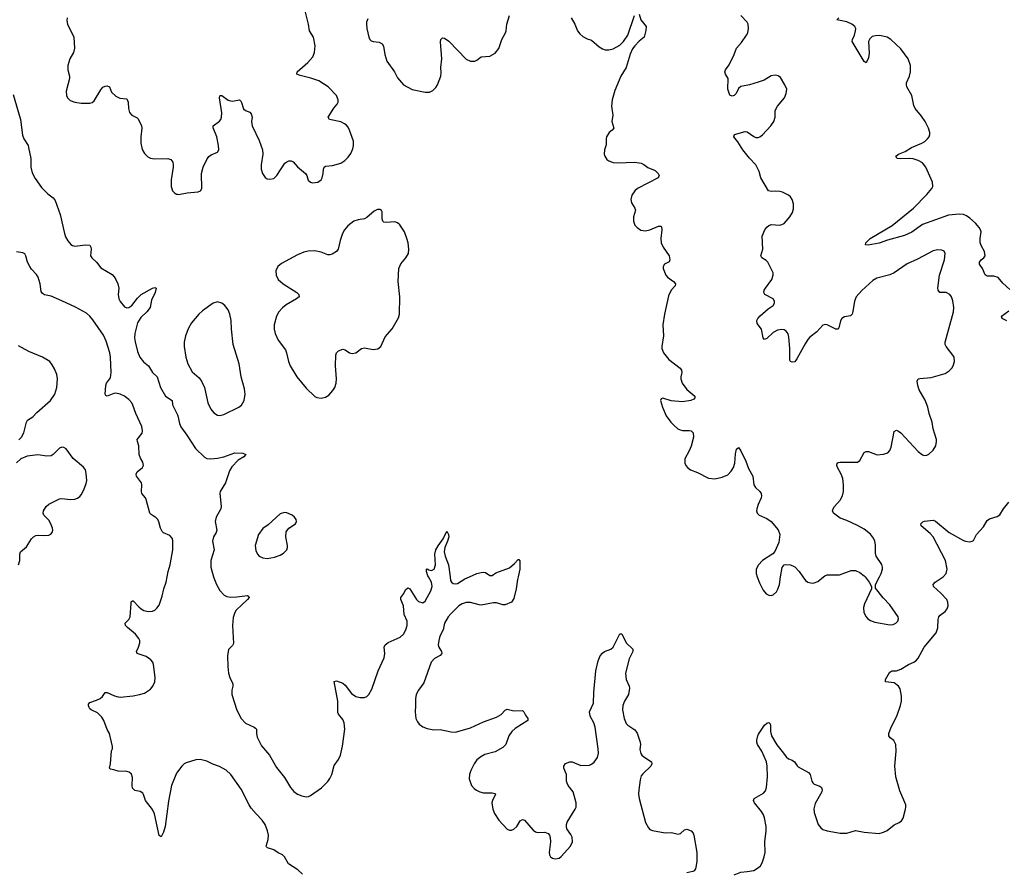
# Model space of a CAD drawing. Header units: inches. Extents: x 1649826 to 1814874, y 507393 to 641959.
# Tile 62 of 131: x 1718540 to 1727648, y 537267 to 545152. Entities that reach past the tile are written whole.
import ezdxf

# ---------------------------------------------------------------- set-up
doc = ezdxf.new("R2010")
doc.units = ezdxf.units.IN
doc.header["$MEASUREMENT"] = 0
for name, color, linetype in [('B7513', 7, 'Continuous'), ('B7514', 7, 'Continuous'), ('B7523', 7, 'Continuous'), ('B7524', 7, 'Continuous')]:
    doc.layers.add(name, color=color, linetype=linetype)

msp = doc.modelspace()

# ---------------------------------------------------------------- linework, layer by layer
at = {"layer": 'B7513', "color": 6, "elevation": 300}
msp.add_lwpolyline([(1720000, 538197.4), (1719990, 538183.9), (1719943.3, 538070), (1719915.7, 537924.3), (1719885.5, 537690), (1719870, 537638), (1719850, 537595.1), (1719830, 537606.6), (1719787.4, 537807.4), (1719770, 537846.3), (1719703.5, 537930), (1719686.6, 537986.6), (1719678.5, 537998.5), (1719654.2, 538014.2), (1719604.9, 538024.9), (1719585.1, 538045.1), (1719579.6, 538070), (1719582.4, 538142.4), (1719574.5, 538174.5), (1719553.1, 538193.1), (1719530, 538200.7), (1719450, 538202.4), (1719410, 538216.2), (1719380.7, 538220.7), (1719369.6, 538229.6), (1719379.5, 538270), (1719389.6, 538390), (1719398, 538410), (1719399.3, 538430), (1719369.7, 538550), (1719348.3, 538588.3), (1719318.4, 538670), (1719300.7, 538700.7), (1719261.3, 538741.3), (1719201.6, 538770), (1719190, 538779.7), (1719181.7, 538790), (1719175.8, 538810), (1719177.2, 538822.8), (1719190, 538837.6), (1719250, 538858), (1719284.1, 538875.9), (1719307.1, 538892.9), (1719331.5, 538928.5), (1719350, 538930.4), (1719418, 538898), (1719450, 538890.2), (1719470, 538888.2), (1719590, 538900.2), (1719649.8, 538910.2), (1719695.6, 538924.5), (1719750, 538959.6), (1719772.7, 538987.3), (1719789, 539030), (1719792, 539070), (1719777.2, 539190), (1719770.9, 539210), (1719752.6, 539232.6), (1719710, 539262), (1719626.3, 539290), (1719621.1, 539310), (1719640.4, 539350), (1719652.4, 539390), (1719650.9, 539410), (1719643.1, 539430), (1719611.7, 539470), (1719536.1, 539530), (1719518.5, 539550), (1719515.8, 539570), (1719550, 539604.6), (1719561.5, 539630), (1719570, 539752), (1719572.6, 539767.4), (1719583.1, 539776.9), (1719590, 539778.3), (1719641.3, 539721.3), (1719663.4, 539703.4), (1719690, 539689.5), (1719730, 539680.1), (1719770, 539682.9), (1719790, 539692.2), (1719810, 539710.2), (1719830, 539737.8), (1719858.6, 539821.4), (1719872.5, 539890), (1719894.9, 539950), (1719905, 540000)], dxfattribs=at)
at = {"layer": 'B7514', "color": 6}
for points, elevation in [([(1718979, 545170), (1718976.3, 545143.7), (1718981.8, 545110), (1719041.7, 544990), (1719046.7, 544890), (1719039.1, 544850), (1719003.7, 544790), (1718985.9, 544730), (1718986.9, 544690), (1719000.9, 544630), (1719001.5, 544610), (1718971.7, 544490), (1718974, 544450), (1718982.3, 544430), (1719006.5, 544406.5), (1719048.9, 544388.9), (1719110, 544380.1), (1719190, 544379.8), (1719210, 544387.3), (1719230, 544403.5), (1719290, 544504), (1719310, 544528.7), (1719330, 544539), (1719350, 544541.5), (1719370, 544532.6), (1719390, 544482.8), (1719430, 544445), (1719467.9, 544427.9), (1719530, 544419.7), (1719542.9, 544390), (1719545.4, 544330), (1719555.2, 544295.2), (1719577.6, 544270), (1719626.1, 544246.1), (1719636.6, 544236.6), (1719667.4, 544170), (1719670.8, 544149.2), (1719660.5, 544070), (1719660.8, 544010), (1719672.5, 543952.5), (1719693.8, 543913.8), (1719724.3, 543884.3), (1719750, 543872.3), (1719787.1, 543867.1), (1719910.1, 543870.1), (1719938.2, 543858.2), (1719955.8, 543835.8), (1719961.4, 543810), (1719960.3, 543790), (1719940.9, 543670), (1719942, 543610), (1719955.2, 543570), (1719971, 543551), (1719990, 543540.2), (1720000, 543538.4)], 400), ([(1718481.1, 544461.1), (1718548.6, 544228.6), (1718565.6, 544085.6), (1718578.8, 544050), (1718617.5, 543990), (1718623.2, 543970), (1718642.1, 543870), (1718643, 543790), (1718656, 543736), (1718683.3, 543683.3), (1718741.7, 543601.7), (1718801.2, 543541.2), (1718850, 543503.8), (1718870, 543480.3), (1718914.9, 543350), (1718954.2, 543174.2), (1718964.6, 543144.6), (1718986.1, 543106.1), (1719013.9, 543073.9), (1719030, 543063.5), (1719050, 543059), (1719150.2, 543070.2), (1719190, 543067.3), (1719199.5, 543050), (1719201.1, 543030), (1719196.4, 542970), (1719208.4, 542950), (1719250, 542908.9), (1719290, 542856.8), (1719394.5, 542794.5), (1719414.9, 542774.9), (1719430.1, 542750.1), (1719448.5, 542710), (1719458.7, 542670), (1719452.7, 542610), (1719457.2, 542570), (1719470, 542546.5), (1719510, 542495.4), (1719530, 542487.2), (1719551, 542490), (1719578, 542510), (1719630, 542578.2), (1719664.2, 542610), (1719770, 542669.2), (1719790, 542675.6), (1719802.4, 542670), (1719794.8, 542630), (1719760.9, 542559.1), (1719747.2, 542490), (1719717.5, 542450), (1719660.5, 542399.5), (1719630.5, 542350), (1719605.4, 542250), (1719602.4, 542210), (1719607, 542173), (1719630, 542082.8), (1719652.8, 542030), (1719687, 541987), (1719731.7, 541951.7), (1719767.9, 541890), (1719812, 541850), (1719841.3, 541750), (1719890, 541670.9), (1719950.1, 541630.1), (1719954, 541590), (1720000, 541497.1)], 300), ([(1719905, 540000), (1719915.1, 540050), (1719932.6, 540110), (1719956.6, 540250), (1719955.9, 540335.9), (1719950, 540358.5), (1719930, 540382.6), (1719870, 540407.6), (1719858.8, 540418.8), (1719841.9, 540450), (1719828.3, 540508.3), (1719817.4, 540530), (1719804.2, 540544.2), (1719756, 540576), (1719745, 540590), (1719710, 540715.1), (1719703.4, 540730), (1719670, 540771.8), (1719665.6, 540790), (1719671.6, 540850), (1719667.1, 540870), (1719619.8, 540930), (1719617.7, 540950), (1719627.6, 540970), (1719675.6, 541010), (1719684.2, 541030), (1719680, 541060), (1719657.6, 541097.6), (1719645, 541130), (1719643.1, 541210), (1719628.9, 541250), (1719627.2, 541270), (1719672.4, 541327.6), (1719676.3, 541350), (1719669.9, 541390), (1719615.2, 541510), (1719588.2, 541588.2), (1719576.6, 541610), (1719550, 541639.9), (1719510, 541670.4), (1719470, 541690.5), (1719430, 541697.5), (1719410, 541694.8), (1719349.9, 541669.9), (1719335.8, 541675.8), (1719330, 541689), (1719335.6, 541770), (1719342.4, 541790), (1719379.1, 541840.9), (1719386.9, 541890), (1719379.2, 542030), (1719372.8, 542070), (1719339.5, 542179.5), (1719314.1, 542234.1), (1719216.8, 542376.8), (1719189.9, 542410), (1719158.4, 542438.4), (1719055.1, 542495.1), (1718930, 542552.9), (1718830, 542595.4), (1718768.8, 542608.8), (1718750, 542619.2), (1718739.9, 542639.9), (1718730.6, 542710), (1718712, 542772), (1718696.7, 542796.7), (1718650, 542845.7), (1718633.2, 542870), (1718613.2, 542910), (1718597.7, 542970), (1718587.2, 542987.2), (1718570, 542995.1), (1718510, 543006.3)], 300), ([(1718533.9, 541266.1), (1718556.4, 541290), (1718577.5, 541330), (1718602.4, 541430), (1718612.2, 541447.8), (1718661.1, 541478.9), (1718700, 541520), (1718823.9, 541630), (1718865.2, 541690), (1718884.6, 541750), (1718891.3, 541830), (1718883.2, 541870), (1718862.8, 541922.8), (1718841.7, 541961.7), (1718818.2, 541990), (1718752.7, 542032.7), (1718623.4, 542083.4), (1718530, 542135.7)], 400), ([(1718529.8, 540110.2), (1718542.9, 540150), (1718542.9, 540210), (1718547.2, 540230), (1718602.8, 540277.2), (1718649.5, 540350.5), (1718668.1, 540370), (1718690, 540381.7), (1718710, 540385.4), (1718770, 540381.3), (1718810, 540384.2), (1718827.2, 540392.8), (1718840.5, 540410), (1718845.4, 540430), (1718843.5, 540450), (1718829.8, 540490), (1718810, 540523), (1718762.7, 540570), (1718756.5, 540590), (1718760.7, 540610), (1718784, 540650), (1718810, 540672.3), (1718910, 540720.7), (1718930, 540723.6), (1719010, 540716.4), (1719050, 540717.8), (1719073.8, 540726.2), (1719097.4, 540742.6), (1719110, 540757.4), (1719135.1, 540804.9), (1719156.4, 540863.6), (1719160.2, 540890), (1719156.6, 540956.7), (1719148.1, 540990), (1719130, 541015.3), (1719033.7, 541093.7), (1718970, 541182), (1718950, 541195.1), (1718930, 541198), (1718910, 541191.1), (1718850.3, 541130), (1718830, 541120.3), (1718790, 541114.7), (1718708.5, 541128.5), (1718610, 541117.1), (1718550, 541092.5), (1718510, 541055.5)], 400)]:
    msp.add_lwpolyline(points, dxfattribs=dict(at, elevation=elevation))
at = {"layer": 'B7523', "color": 6}
for points, elevation in [([(1720332.8, 540000), (1720335.4, 539990), (1720359.4, 539930), (1720392.8, 539872.8), (1720431.6, 539831.6), (1720457.1, 539817.1), (1720490, 539810.5), (1720550, 539813.4), (1720647.3, 539827.3), (1720658.8, 539818.8), (1720662, 539810), (1720648.1, 539790), (1720541.3, 539690), (1720529.2, 539670), (1720514.9, 539625.1), (1720508.3, 539550), (1720517.3, 539382.7), (1720510, 539363.1), (1720473.1, 539326.9), (1720463, 539270), (1720465.1, 539170), (1720472, 539110), (1720483.5, 539070), (1720512.7, 539010), (1720512.8, 538990), (1720502, 538950), (1720502, 538910), (1720550, 538767.3), (1720589, 538689), (1720630, 538645.4), (1720710.6, 538610.6), (1720721.3, 538601.3), (1720729.3, 538589.3), (1720730.8, 538550), (1720737.9, 538517.9), (1720777.8, 538437.8), (1720850.6, 538350), (1720915.6, 538235.6), (1720990, 538145.3), (1721045.3, 538050), (1721075.4, 538015.4), (1721110, 537989.6), (1721150, 537972.7), (1721190, 537966.4), (1721210.8, 537969.2), (1721230, 537977.5), (1721332.5, 538047.5), (1721391.8, 538108.2), (1721410, 538134.3), (1721427.5, 538172.5), (1721450, 538254), (1721488.9, 538310), (1721508.9, 538350), (1721527.2, 538432.8), (1721548.2, 538590), (1721541.3, 538650), (1721530, 538680.5), (1721488.8, 538728.8), (1721483.6, 538743.6), (1721482.1, 538850), (1721448.8, 539031.2), (1721470, 539039.1), (1721530, 539016.8), (1721550, 538998.8), (1721610, 538919.2), (1721650, 538894.2), (1721690, 538883.2), (1721730, 538884), (1721750, 538893.8), (1721770, 538912.9), (1721797.8, 538962.2), (1721855.3, 539130), (1721910.6, 539250), (1721917, 539290), (1721912.3, 539350), (1721919.8, 539370), (1721950, 539390.9), (1722058.6, 539441.4), (1722090, 539468.2), (1722112.1, 539510), (1722124.7, 539550), (1722125.6, 539590), (1722098, 539650), (1722089.8, 539730), (1722066.4, 539790), (1722065.4, 539810), (1722093.9, 539846.1), (1722110, 539878), (1722130, 539898), (1722150.4, 539890), (1722210, 539790.6), (1722230, 539770.4), (1722270, 539759.5), (1722290, 539775.8), (1722343.7, 539870), (1722355.2, 539910), (1722350.5, 539950), (1722320.7, 540000)], 300), ([(1723150.5, 540000), (1723144.5, 539975.5), (1723133.4, 539890), (1723110, 539799.5), (1723090, 539765.3), (1723030, 539740.9), (1723010, 539739.2), (1722950, 539758.6), (1722921.4, 539758.6), (1722810, 539739.1), (1722790, 539740.9), (1722710, 539763.5), (1722670, 539761.2), (1722632, 539750), (1722600.8, 539730), (1722530, 539661.5), (1722504.3, 539630), (1722468.2, 539570), (1722455.9, 539510), (1722427.8, 539450), (1722416.6, 539410), (1722412.5, 539370), (1722418, 539350), (1722440.7, 539310), (1722444.6, 539290), (1722428.4, 539271.6), (1722376.3, 539243.7), (1722346.5, 539210), (1722279.3, 539020.7), (1722227.8, 538950), (1722206.3, 538910), (1722200.5, 538870), (1722201.7, 538810), (1722196.8, 538750), (1722204.8, 538690), (1722218.8, 538658.8), (1722236.7, 538636.7), (1722270, 538613.6), (1722310, 538595.8), (1722370, 538583.4), (1722430, 538587.2), (1722530, 538566.4), (1722570, 538563.3), (1722710, 538601.7), (1722830, 538658.3), (1722950, 538700.5), (1722995, 538725), (1723030, 538765.5), (1723050, 538776.1), (1723110, 538759), (1723190, 538762.6), (1723204.9, 538750), (1723219.7, 538719.7), (1723241.3, 538690), (1723239.5, 538670), (1723122.1, 538597.9), (1723091.2, 538570), (1723066.2, 538530), (1723037.8, 538450), (1723010, 538419.8), (1722937.7, 538382.3), (1722844, 538356), (1722805.1, 538334.9), (1722770, 538307.3), (1722743.3, 538270), (1722714.6, 538210), (1722701.3, 538170), (1722698, 538130), (1722720.1, 538070), (1722742.6, 538042.6), (1722765.4, 538025.4), (1722797.4, 538010), (1722830, 538001.3), (1722910, 538003.5), (1722936.4, 537996.4), (1722940.9, 537990), (1722913.2, 537930), (1722908.8, 537910), (1722915.7, 537850), (1722933.6, 537810), (1722970.8, 537750), (1723050, 537667.2), (1723070, 537658.1), (1723090, 537657.5), (1723110, 537664.8), (1723137.3, 537690), (1723170, 537743.6), (1723190, 537755.4), (1723210, 537748.3), (1723290, 537657.8), (1723310, 537642.2), (1723330, 537635.9), (1723397.7, 537637.7), (1723427, 537627), (1723440.8, 537610), (1723447.5, 537587.5), (1723449.2, 537549.2), (1723436.9, 537450), (1723439.6, 537430), (1723450.7, 537410), (1723470, 537398.4), (1723492.7, 537392.7), (1723530, 537398.7), (1723550, 537411.7), (1723633.6, 537510), (1723653.6, 537550), (1723650.5, 537590.5), (1723637.8, 537617.8), (1723602.3, 537670), (1723597.2, 537690), (1723598.8, 537710), (1723605.3, 537730), (1723679, 537850), (1723687.3, 537870), (1723688.2, 537910), (1723659.8, 538010), (1723613.3, 538070), (1723603.5, 538090), (1723598.8, 538110), (1723598.7, 538170), (1723574, 538230), (1723572.6, 538250), (1723590, 538273.8), (1723630, 538290.2), (1723650, 538288.5), (1723730, 538255), (1723810, 538259.3), (1723830, 538266.2), (1723854.8, 538285.2), (1723885, 538330), (1723892.7, 538367.3), (1723891.3, 538408.7), (1723863.7, 538610), (1723850.5, 538650), (1723818.5, 538710), (1723811.2, 538750), (1723847.3, 538832.7), (1723850.4, 538929.6), (1723868.6, 539131.4), (1723890, 539224), (1723910, 539268), (1723930, 539292.7), (1723950, 539308.4), (1724009.4, 539330), (1724029.6, 539350), (1724090, 539474), (1724110, 539474), (1724150.4, 539390), (1724212.4, 539330), (1724211.6, 539310), (1724178.9, 539241.1), (1724144.2, 539110), (1724151, 539050), (1724177.7, 538990), (1724181.5, 538970), (1724170, 538911.8), (1724133.4, 538850), (1724119.7, 538810), (1724116.5, 538770), (1724130, 538690.7), (1724150, 538642), (1724166.6, 538626.6), (1724230, 538585.6), (1724252.6, 538552.6), (1724280.8, 538470), (1724282.6, 538450), (1724276.1, 538403.9), (1724284.9, 538364.9), (1724294.4, 538350), (1724313.6, 538333.6), (1724384.4, 538290), (1724388.8, 538270), (1724377, 538250), (1724303.5, 538176.5), (1724290, 538157.8), (1724278.9, 538121.1), (1724265.6, 538030), (1724265, 537990), (1724270.8, 537950), (1724329.1, 537729.1), (1724356.9, 537676.9), (1724370, 537664.4), (1724393.2, 537653.2), (1724510, 537633.5), (1724570, 537636.1), (1724630, 537619.6), (1724653.4, 537626.6), (1724690, 537660.4), (1724710, 537667.2), (1724751.8, 537650), (1724770.1, 537630.1), (1724777.2, 537610), (1724803.9, 537450), (1724803.2, 537370), (1724798.3, 537330), (1724790, 537299), (1724778.3, 537281.7), (1724766.4, 537273.6), (1724710, 537262)], 300), ([(1722521.2, 540000), (1722525.9, 539965.9), (1722532.9, 539950), (1722550, 539937.8), (1722570, 539934), (1722590, 539938.1), (1722658.8, 539981.2), (1722700.5, 540000)], 300), ([(1725150, 537244.2), (1725210, 537269.2), (1725270, 537272.9), (1725330, 537283.6), (1725374.3, 537310), (1725391.9, 537328.1), (1725406.7, 537353.3), (1725427, 537410), (1725435, 537450), (1725431.6, 537550), (1725446.4, 537650), (1725443.4, 537690), (1725430.5, 537770.5), (1725419.7, 537799.7), (1725401.4, 537830), (1725335.6, 537910), (1725327.1, 537930), (1725333.3, 537950), (1725421.7, 537998.3), (1725438.8, 538021.2), (1725449.3, 538050.7), (1725458.1, 538150), (1725453.3, 538250), (1725447.2, 538287.2), (1725405.8, 538385.8), (1725364.1, 538450), (1725358.2, 538470), (1725358.7, 538490), (1725366.3, 538530), (1725374.2, 538545.8), (1725430, 538627.3), (1725450, 538647.3), (1725470, 538654), (1725481.4, 538641.4), (1725485.8, 538625.8), (1725484.6, 538570), (1725494.7, 538530), (1725544.6, 538444.6), (1725606.4, 538370), (1725630, 538334.6), (1725650, 538316.1), (1725684.3, 538304.3), (1725706.4, 538290), (1725731.1, 538251.1), (1725741.8, 538241.8), (1725836.5, 538190), (1725851.3, 538170), (1725866.5, 538110), (1725875.3, 538095.3), (1725890, 538083.1), (1725942.3, 538062.3), (1725956.4, 538050), (1725963.8, 538030), (1725958.4, 538010), (1725897.7, 537902.3), (1725887.2, 537852.8), (1725890, 537821), (1725925.2, 537710), (1725950, 537677.1), (1725970, 537664.4), (1726010, 537650.4), (1726130, 537630.2), (1726190, 537629.2), (1726270, 537652.5), (1726350, 537637.6), (1726490, 537627.3), (1726530, 537637.6), (1726565.5, 537654.5), (1726630, 537707.1), (1726673.8, 537726.2), (1726697.2, 537742.8), (1726712.8, 537767.2), (1726734.4, 537850), (1726738.2, 537870), (1726735.4, 537890), (1726681.3, 538021.3), (1726644, 538150), (1726633.6, 538250), (1726648, 538388), (1726643.5, 538450), (1726626.3, 538486.3), (1726591.5, 538511.5), (1726579, 538530), (1726580.4, 538550), (1726601.4, 538610), (1726654.3, 538710), (1726688.4, 538810), (1726695.7, 538850), (1726695.4, 538895.4), (1726683.8, 538963.8), (1726669.9, 538990), (1726630, 539018.1), (1726548.9, 539028.9), (1726548.3, 539050), (1726586.3, 539113.7), (1726596.9, 539123.1), (1726611.2, 539128.8), (1726650, 539131.2), (1726690, 539146.3), (1726762.8, 539190), (1726810, 539211.8), (1726836, 539230), (1726852.1, 539247.9), (1726906.7, 539350), (1727017.5, 539482.5), (1727032.7, 539527.3), (1727035.7, 539604.2), (1727042.5, 539630), (1727055, 539645), (1727101.9, 539678.1), (1727117.8, 539702.2), (1727127.6, 539730), (1727125.8, 539765.8), (1727115, 539790), (1727059.9, 539850), (1726991.3, 539910), (1726989.2, 539930), (1727007.2, 539950), (1727081.6, 539998.4), (1727083, 540000)], 300), ([(1725362.4, 540000), (1725383.1, 539943), (1725415.8, 539875.8), (1725443.5, 539843.6), (1725470, 539829.6), (1725490, 539826.9), (1725510, 539831.8), (1725539.8, 539860.2), (1725553.8, 539886.2), (1725566.8, 539930), (1725578.7, 540000)], 400), ([(1725785.5, 540000), (1725810, 539965), (1725830.1, 539950.1), (1725870, 539941.3), (1725890, 539943.6), (1725922.9, 539957.1), (1725976.5, 540000)], 400), ([(1726360.3, 540000), (1726398.5, 539950), (1726418, 539910), (1726419.1, 539890), (1726354.2, 539750), (1726345, 539715), (1726348.1, 539670), (1726368.4, 539628.4), (1726386.4, 539610), (1726410, 539595.1), (1726450, 539580.4), (1726590, 539557.2), (1726620.3, 539559.7), (1726645.4, 539570), (1726662.8, 539590), (1726668.9, 539610), (1726665.5, 539630), (1726590, 539739.4), (1726526.2, 539806.2), (1726455.4, 539895.4), (1726456.8, 539930), (1726492.5, 540000)], 400), ([(1721154.9, 537250), (1721113.3, 537290), (1721025.2, 537345.2), (1720990.4, 537410.4), (1720970, 537428.5), (1720930, 537446.9), (1720890, 537476.3), (1720833.3, 537493.3), (1720823.6, 537503.6), (1720820.8, 537510), (1720839, 537570), (1720842.1, 537610), (1720833.3, 537650), (1720811.4, 537710), (1720783.3, 537750), (1720726.4, 537806.4), (1720681.4, 537861.4), (1720662.9, 537890), (1720590, 538035.6), (1720494.7, 538170), (1720450, 538211.2), (1720390, 538245.9), (1720327.8, 538267.8), (1720270, 538295.8), (1720210, 538309), (1720170, 538307.5), (1720080.6, 538279.4), (1720060.7, 538270), (1720038.9, 538250), (1720000, 538197.4)], 300)]:
    msp.add_lwpolyline(points, dxfattribs=dict(at, elevation=elevation))
at = {"layer": 'B7524', "color": 6}
for points, elevation in [([(1720000, 543538.4), (1720010, 543536.5), (1720088.3, 543551.7), (1720190, 543559.3), (1720211.8, 543568.2), (1720225.8, 543590), (1720222.3, 543730), (1720237.1, 543790), (1720270, 543858.4), (1720290, 543888.7), (1720310, 543904.1), (1720370, 543927.6), (1720383.1, 543950), (1720380.2, 543990), (1720363.4, 544070), (1720329.2, 544150.8), (1720330.6, 544170), (1720387.3, 544212.7), (1720401.4, 544230), (1720408.4, 544250), (1720410.5, 544290), (1720389.3, 544430.7), (1720391.1, 544448.9), (1720398, 544450), (1720410, 544450.6), (1720468.9, 544408.9), (1720490, 544402), (1720510, 544400.5), (1720572.9, 544410), (1720590, 544394.9), (1720610, 544328.5), (1720630, 544313.3), (1720670, 544296), (1720681.9, 544281.9), (1720690.1, 544250.1), (1720685.8, 544210), (1720690.1, 544170), (1720756.3, 544036.3), (1720786.3, 543950), (1720789, 543910), (1720773.5, 543810), (1720773.9, 543770), (1720784.8, 543730), (1720810, 543692.9), (1720830, 543680.7), (1720850, 543676.5), (1720890, 543683.9), (1720918.8, 543710), (1720994, 543826), (1721010, 543839.1), (1721030, 543846.1), (1721050, 543846.4), (1721070, 543836.9), (1721110.5, 543790.5), (1721184.4, 543730), (1721196.2, 543710), (1721209.5, 543669.5), (1721229.4, 543649.4), (1721250, 543642.8), (1721299.5, 543650), (1721329.7, 543670), (1721339.3, 543690), (1721347.3, 543730), (1721349, 543771), (1721358, 543790), (1721370, 543796.9), (1721434.5, 543805.5), (1721510, 543826.5), (1721548.7, 543851.3), (1721578.8, 543881.2), (1721603.9, 543916.1), (1721622.4, 543957.6), (1721629.1, 543990), (1721627.8, 544027.8), (1721591, 544131), (1721577.4, 544157.4), (1721559, 544179), (1721546, 544190), (1721510, 544207.2), (1721407, 544230), (1721395.1, 544250), (1721445.9, 544334.1), (1721475.8, 544370), (1721484.8, 544390), (1721485, 544410), (1721469.8, 544450), (1721393, 544533), (1721305.8, 544585.8), (1721232.1, 544612.1), (1721135.1, 544635.1), (1721104.5, 544650), (1721107.8, 544670), (1721204.5, 544755.5), (1721250.7, 544810), (1721268.4, 544850), (1721274.5, 544910), (1721256.8, 544990), (1721220.2, 545050), (1721211.7, 545111.7), (1721172.5, 545270)], 400), ([(1721760, 545160), (1721749.5, 545130.5), (1721748.7, 545110), (1721752.5, 545070), (1721771.1, 544990), (1721778.2, 544970), (1721790, 544956.9), (1721810, 544950.2), (1721865.5, 544945.5), (1721893.2, 544930), (1721906.9, 544906.9), (1721916.3, 544830), (1721936.3, 544770), (1722008.2, 544670), (1722035.1, 544615.1), (1722090, 544550.3), (1722170, 544505.8), (1722290, 544483.5), (1722330, 544483.6), (1722362.6, 544497.4), (1722390, 544526.4), (1722403.9, 544550), (1722434.2, 544630), (1722438.6, 544661.4), (1722435.2, 544710), (1722445.7, 544790), (1722432.8, 544947.2), (1722436.9, 544970), (1722450, 544984.4), (1722470, 544980.9), (1722510, 544952.4), (1722670, 544786), (1722710, 544770.3), (1722731.5, 544768.5), (1722750, 544770.4), (1722770, 544779.3), (1722810, 544808.2), (1722890, 544815.3), (1722938.6, 544841.4), (1722973.5, 544886.5), (1723001.4, 544970), (1723033, 545030), (1723040.2, 545050), (1723044.7, 545110), (1723069.4, 545190)], 400), ([(1723641.2, 545170), (1723675.2, 545110), (1723701.3, 545050), (1723720.4, 545020.4), (1723750, 544996.1), (1723790, 544976), (1723830, 544963.1), (1723900.5, 544900.5), (1723930, 544882.9), (1723954.5, 544874.5), (1723990, 544873), (1724030, 544883.5), (1724090, 544915.6), (1724126.6, 544950), (1724165.6, 545010), (1724228.2, 545191.8)], 400), ([(1724270, 545202.8), (1724286.3, 545150), (1724333.7, 545090), (1724333.3, 545053.3), (1724315.5, 544990), (1724270, 544953.1), (1724229.4, 544910.6), (1724210, 544883.1), (1724187.2, 544832.8), (1724150.6, 544709.4), (1724101.1, 544630), (1724043.7, 544496.3), (1724019, 544410), (1724014, 544354), (1724025.8, 544270), (1724017.2, 544210), (1724035.2, 544150), (1724021.1, 544130), (1723991.5, 544108.5), (1723968.1, 544070), (1723964.2, 544050), (1723965.9, 543994.1), (1723949.2, 543950), (1723947.2, 543910), (1723951.3, 543890), (1723970, 543860.3), (1723990, 543845.6), (1724030, 543833.1), (1724070, 543829), (1724230, 543835.1), (1724290, 543827), (1724314.7, 543814.7), (1724350, 543786.5), (1724417.5, 543757.5), (1724446, 543730), (1724455.5, 543710), (1724444.9, 543690), (1724256.1, 543590), (1724230.2, 543570), (1724201.2, 543530), (1724193.8, 543490), (1724200, 543460), (1724230.3, 543410), (1724236.5, 543390), (1724219, 543330), (1724216.5, 543290), (1724231.2, 543251.2), (1724250.4, 543230), (1724285.3, 543205.3), (1724330, 543200.1), (1724370, 543209.6), (1724450, 543241.4), (1724470, 543243.6), (1724477.2, 543237.2), (1724480.1, 543210), (1724469.6, 543130), (1724475, 543090), (1724492.1, 543050), (1724546.4, 542970), (1724555, 542930), (1724546.8, 542913.2), (1724505.7, 542890), (1724493.1, 542870), (1724491.6, 542850), (1724516.1, 542790), (1724531.4, 542770), (1724588, 542730), (1724606.2, 542710), (1724602.9, 542690), (1724567.5, 542650), (1724541.3, 542598.7), (1724503.7, 542430), (1724488.7, 542330), (1724494.2, 542230), (1724478.5, 542130), (1724479.6, 542110), (1724496.4, 542070), (1724543.3, 542010), (1724649.5, 541930), (1724662.8, 541910), (1724664.8, 541890), (1724655.4, 541850), (1724655.4, 541830), (1724667.9, 541790), (1724710, 541732.1), (1724786.5, 541670), (1724785.2, 541654.7), (1724776, 541644), (1724748.5, 541631.5), (1724670, 541618), (1724566.2, 541626.2), (1724488.9, 541651.1), (1724473, 541647), (1724467.2, 541630), (1724486.5, 541570), (1724520.5, 541490), (1724563.7, 541430), (1724590, 541401.8), (1724627.1, 541370), (1724650, 541358.4), (1724670, 541354.1), (1724733.9, 541353.9), (1724750, 541349.2), (1724770.2, 541330), (1724772.4, 541290), (1724750.8, 541209.2), (1724734, 541166), (1724692.7, 541090), (1724692.7, 541050), (1724701, 541030), (1724715.8, 541010), (1724744.2, 540990), (1724810, 540965), (1724910, 540912), (1724970, 540906.6), (1725039.4, 540920.6), (1725090, 540944.3), (1725122.5, 540977.5), (1725142.2, 541010), (1725155.6, 541050), (1725162.2, 541137.8), (1725170, 541181.6), (1725190, 541197.1), (1725210, 541165.7), (1725256, 541070), (1725282, 541002), (1725322.2, 540930), (1725332.3, 540850), (1725346.2, 540826.2), (1725386.8, 540790), (1725399.8, 540770), (1725402, 540750), (1725397.6, 540730), (1725371, 540670), (1725358.8, 540630), (1725356.9, 540610), (1725362.3, 540590), (1725381.6, 540570), (1725450, 540539.8), (1725490.8, 540510.8), (1725554.5, 540434.5), (1725570.1, 540390), (1725561.6, 540318.4), (1725526.3, 540233.7), (1725506.9, 540213.1), (1725410, 540149.8), (1725374.7, 540110), (1725351.1, 540070), (1725351.5, 540030), (1725362.4, 540000)], 400), ([(1726492.5, 540000), (1726507.8, 540030), (1726519.9, 540070), (1726520.2, 540090), (1726513.5, 540113.5), (1726463.1, 540190), (1726457.1, 540217.1), (1726456.6, 540296.6), (1726448.8, 540330), (1726436.8, 540356.8), (1726410, 540393.4), (1726350, 540439.9), (1726290, 540474.2), (1726190, 540520.7), (1726130, 540542.8), (1726079.7, 540579.7), (1726069.1, 540590), (1726059.9, 540610), (1726063.6, 540630), (1726077.3, 540650), (1726130.3, 540710), (1726149.9, 540750), (1726160.3, 540790), (1726161.2, 540850), (1726152.8, 540910), (1726138.2, 540950), (1726105.8, 541010), (1726099.3, 541030), (1726101.4, 541050), (1726110, 541056.6), (1726130, 541060.8), (1726290, 541061.4), (1726310, 541075.8), (1726350, 541149.3), (1726370, 541160.1), (1726390, 541158.4), (1726470.5, 541129.5), (1726530, 541133.6), (1726570, 541147.6), (1726590, 541169), (1726601.5, 541198.5), (1726630, 541343.1), (1726650, 541355.3), (1726670, 541347.8), (1726690, 541332.7), (1726850, 541159.1), (1726890, 541128.8), (1726910, 541123), (1726930, 541125), (1726950, 541133.6), (1726989.1, 541170), (1727013.2, 541210), (1727021.7, 541250), (1727019.5, 541270), (1726988.6, 541368.6), (1726979.1, 541430), (1726951.6, 541510), (1726939.6, 541570), (1726914.2, 541634.2), (1726858.9, 541730), (1726847, 541770), (1726842.1, 541810), (1726849.8, 541830), (1726865, 541835), (1726970, 541843.4), (1727100.5, 541879.5), (1727136.3, 541903.7), (1727161.6, 541930), (1727173.7, 541950), (1727188, 541990), (1727182.6, 542030), (1727171.7, 542050), (1727109.1, 542130), (1727100.7, 542150), (1727099.3, 542170), (1727176.2, 542450), (1727179.3, 542490), (1727171.4, 542551.4), (1727157.8, 542590), (1727142.8, 542610), (1727110, 542628.4), (1727050, 542629.1), (1727035.9, 542650), (1727033.5, 542670), (1727049.6, 542790), (1727093.8, 542930), (1727101.1, 542990), (1727090.7, 543010.7), (1727070, 543022.4), (1727030, 543025.5), (1726990, 543015.4), (1726843.2, 542936.8), (1726750, 542895), (1726628.9, 542810), (1726590, 542793.9), (1726470, 542761.8), (1726430, 542739.9), (1726330, 542648.1), (1726277.2, 542590), (1726261, 542550), (1726246.8, 542453.2), (1726239.6, 542430), (1726225.4, 542414.6), (1726170, 542403.4), (1726145.8, 542390), (1726132.2, 542367.8), (1726117.1, 542302.9), (1726110.1, 542289.9), (1726090, 542289.4), (1726010, 542331.2), (1725990, 542333.7), (1725970, 542327.6), (1725913.2, 542266.8), (1725850, 542217.1), (1725830, 542194.9), (1725804.4, 542155.6), (1725730, 542016.7), (1725710, 541989.4), (1725684.3, 541984.3), (1725669.7, 541989.7), (1725663.4, 542003.4), (1725662.7, 542110), (1725654.9, 542214.9), (1725647.6, 542247.6), (1725630, 542272.6), (1725610, 542282.6), (1725590, 542285.7), (1725550, 542280.4), (1725510, 542259.6), (1725450, 542204.5), (1725430, 542194.7), (1725415.6, 542210), (1725401, 542290), (1725362.1, 542342.1), (1725357.7, 542370), (1725367.3, 542390), (1725390, 542414.1), (1725462.5, 542477.5), (1725509.6, 542510), (1725521.3, 542530), (1725522.4, 542550), (1725509.6, 542570), (1725431.1, 542610), (1725424.1, 542630), (1725427.2, 542650), (1725438, 542670), (1725496.5, 542750), (1725509.8, 542790), (1725508.9, 542810), (1725461.1, 542910), (1725446.4, 542926.4), (1725406.3, 542950), (1725396.4, 542970), (1725413.1, 543030), (1725408.9, 543151.1), (1725432.5, 543210), (1725450, 543234.4), (1725470, 543250.2), (1725490, 543258.4), (1725570, 543253.6), (1725590, 543257.3), (1725610, 543267.8), (1725630, 543287.8), (1725664.4, 543330), (1725688.5, 543370), (1725696.8, 543403.2), (1725696.2, 543450), (1725684.8, 543490), (1725670, 543513), (1725650, 543530.9), (1725596.6, 543556.6), (1725570, 543564.2), (1725530, 543567.2), (1725490, 543562.5), (1725467.5, 543570), (1725394.5, 543690), (1725379.3, 543750), (1725349.9, 543809.9), (1725291.1, 543871.1), (1725228.4, 543948.4), (1725183.3, 544023.3), (1725147.1, 544070), (1725151.6, 544090), (1725250, 544118.7), (1725270, 544114), (1725330, 544070.9), (1725350, 544063.2), (1725370, 544063.5), (1725387.6, 544070), (1725410, 544086.5), (1725489, 544170), (1725517, 544210), (1725529.1, 544250), (1725529.1, 544310), (1725533.8, 544326.2), (1725548.7, 544351.3), (1725613.8, 544430), (1725631.1, 544471.1), (1725634.5, 544510), (1725618, 544550), (1725577, 544617), (1725554.8, 544634.8), (1725530, 544639.8), (1725490, 544631.9), (1725425.3, 544594.7), (1725370, 544573.6), (1725290, 544549.8), (1725210, 544535.8), (1725190, 544516.4), (1725168.6, 544471.4), (1725150, 544451.5), (1725130, 544445.4), (1725110, 544455), (1725091.2, 544510), (1725093.4, 544610), (1725068.8, 544650), (1725063.9, 544670), (1725068.5, 544690), (1725103.5, 544736.5), (1725148.2, 544830), (1725169.9, 544890.1), (1725217.5, 544942.5), (1725264, 545010), (1725274, 545030), (1725282, 545070), (1725277.3, 545110), (1725268.2, 545130), (1725211.1, 545191.1)], 400), ([(1727698.6, 542658.6), (1727634.3, 542714.3), (1727590, 542766.7), (1727550, 542780.9), (1727490, 542781.7), (1727470, 542793.5), (1727445.2, 542850), (1727417.8, 542890), (1727416.7, 542910), (1727433.4, 542930), (1727459.1, 542950), (1727470.5, 542970), (1727464.8, 543010), (1727437.4, 543057.4), (1727425.6, 543090), (1727424.8, 543130), (1727433.1, 543190), (1727428.5, 543208.5), (1727416, 543230), (1727380.8, 543270), (1727330, 543317.8), (1727299, 543339.1), (1727270, 543351.2), (1727230, 543353.4), (1727130, 543344.5), (1726890, 543257.8), (1726791.5, 543188.5), (1726724.7, 543155.3), (1726567.9, 543112.1), (1726490, 543084.6), (1726388.5, 543068.5), (1726365.1, 543070), (1726367.3, 543090), (1726407.3, 543130), (1726610.5, 543250), (1726806.5, 543410), (1726930, 543534.5), (1726977, 543590), (1726985.2, 543610), (1726982.2, 543650), (1726921.2, 543790), (1726890, 543827.7), (1726850, 543849.9), (1726804.7, 543864.7), (1726770, 543869), (1726690, 543865.2), (1726655.1, 543870), (1726643.5, 543890), (1726667.8, 543910), (1726730, 543932.4), (1726790, 543971.2), (1726883.9, 544010), (1726912.8, 544027.2), (1726938.4, 544050), (1726952.8, 544070), (1726959.8, 544090), (1726959.4, 544110), (1726947.5, 544150), (1726916.1, 544210), (1726880.7, 544260.7), (1726822.2, 544330), (1726810, 544358.7), (1726791.2, 544450), (1726746.3, 544530), (1726742, 544550), (1726743.9, 544570), (1726770.5, 544630), (1726781, 544670), (1726780.7, 544730), (1726757.1, 544790), (1726690, 544882.7), (1726599.1, 544970), (1726564.9, 544990), (1726495.2, 545004.8), (1726456.4, 545003.6), (1726424.4, 544995.6), (1726403.2, 544976.8), (1726392.8, 544950), (1726397.7, 544842.3), (1726390, 544799.3), (1726370, 544754.5), (1726350, 544766.9), (1726241.2, 544950), (1726242, 544970), (1726261.8, 545010), (1726272.1, 545050), (1726272.7, 545070), (1726265.3, 545090), (1726238.3, 545110), (1726190, 545132.3), (1726099.7, 545150), (1726117.6, 545170)], 300), ([(1727670, 542367.7), (1727627.7, 542390), (1727620.3, 542410), (1727690, 542460.1)], 300), ([(1720000, 541497.1), (1720003.5, 541490), (1720017.4, 541417.4), (1720030, 541387.3), (1720087.5, 541310), (1720167, 541187), (1720250, 541106.5), (1720270, 541094.6), (1720309.5, 541089.5), (1720370, 541096.3), (1720430, 541110.5), (1720530, 541146.5), (1720603.7, 541143.7), (1720632.2, 541130), (1720613.4, 541110), (1720560.3, 541079.7), (1720501.7, 541018.3), (1720480.4, 540979.6), (1720443.1, 540870), (1720394.4, 540790), (1720391.2, 540770), (1720404.2, 540650), (1720400.4, 540630), (1720357.7, 540550), (1720347.5, 540510), (1720362.6, 540430), (1720356.6, 540410), (1720332.9, 540370), (1720323, 540330), (1720338.5, 540250), (1720308.8, 540150), (1720309.5, 540090.5), (1720332.8, 540000)], 300), ([(1727083, 540000), (1727108.5, 540030), (1727117.9, 540070), (1727102.5, 540150), (1726988.4, 540368.4), (1726961.6, 540401.6), (1726877.7, 540470), (1726875.1, 540490), (1726892.9, 540507.1), (1726910, 540514.4), (1726990, 540522.6), (1727010, 540515.2), (1727137.7, 540410), (1727270, 540336.3), (1727290, 540328.7), (1727330, 540323.8), (1727351.6, 540328.4), (1727362.8, 540337.2), (1727391.6, 540390), (1727456.5, 540463.5), (1727490, 540521.5), (1727510, 540535.2), (1727582.1, 540557.9), (1727606.1, 540573.9), (1727639.8, 540630), (1727688.5, 540691.5)], 300), ([(1722320.7, 540000), (1722314.8, 540010), (1722301.6, 540050), (1722302, 540070), (1722310, 540073.4), (1722323.7, 540063.7), (1722350, 540058.3), (1722372.7, 540070), (1722385.8, 540110), (1722379.9, 540210), (1722388.3, 540250), (1722410, 540287.3), (1722456.5, 540350), (1722490, 540422), (1722505.3, 540390), (1722508.9, 540370), (1722497.9, 540330), (1722471.7, 540270), (1722466.7, 540230), (1722475.7, 540190), (1722506.1, 540110), (1722521.2, 540000)], 300), ([(1722700.5, 540000), (1722770, 540031.3), (1722810, 540040.3), (1722830, 540043.8), (1722850, 540040.7), (1722890, 540011.3), (1722910, 540011), (1722943.9, 540036.1), (1723070, 540082.6), (1723117.8, 540122.2), (1723150, 540160.7), (1723158.5, 540158.5), (1723167.1, 540147.1), (1723167.4, 540070), (1723150.5, 540000)], 300), ([(1725578.7, 540000), (1725593.5, 540086.5), (1725610, 540109.3), (1725624.8, 540115.2), (1725670, 540112.1), (1725710, 540092.9), (1725750.3, 540050.3), (1725785.5, 540000)], 400), ([(1725976.5, 540000), (1725989, 540010), (1726010, 540018.9), (1726123.1, 540016.9), (1726230, 540057.6), (1726270, 540056.9), (1726310, 540041), (1726352.7, 540010), (1726360.3, 540000)], 400)]:
    msp.add_lwpolyline(points, dxfattribs=dict(at, elevation=elevation))
at = {"layer": 'B7524', "color": 6, "elevation": 400}
for points in [[(1721870, 543396.4), (1721850, 543395.8), (1721819, 543381), (1721750, 543323), (1721730, 543312.2), (1721670, 543302.2), (1721631.6, 543288.4), (1721575, 543245), (1721543.8, 543210), (1721525.5, 543174.5), (1721503.6, 543110), (1721484.8, 543030), (1721470, 543009.9), (1721430, 542983), (1721410, 542976.3), (1721390, 542978.6), (1721330, 543003.2), (1721270, 543014.3), (1721210, 543010.4), (1721170, 543002.7), (1721110, 542977.9), (1720961.2, 542898.8), (1720928.3, 542870), (1720909.7, 542830.3), (1720911.1, 542790), (1720932.6, 542750), (1720976.1, 542710), (1721103.6, 542630), (1721121.9, 542610), (1721124.2, 542590), (1721101, 542570), (1721004.4, 542515.6), (1720970, 542487), (1720936.9, 542450), (1720915.4, 542410), (1720893.7, 542330), (1720893.2, 542290), (1720902.4, 542250), (1720932.1, 542190), (1720998.5, 542098.5), (1721009.3, 542070), (1721025.8, 541990), (1721041.1, 541950), (1721103.9, 541850), (1721190, 541744.7), (1721270, 541668.3), (1721290, 541659.2), (1721327.8, 541652.2), (1721370, 541660.1), (1721399.8, 541680.2), (1721438.1, 541721.9), (1721455, 541750), (1721469.1, 541790), (1721471.8, 541830), (1721461.7, 541950), (1721464.2, 542050), (1721470, 542072.8), (1721490, 542089.3), (1721530, 542104.1), (1721550, 542099.3), (1721590, 542071.1), (1721614.2, 542065.8), (1721650, 542072.1), (1721702.6, 542110), (1721730, 542117.3), (1721810, 542101.6), (1721852.9, 542107.1), (1721879.3, 542130), (1721920.1, 542219.9), (1721985.5, 542294.5), (1722045.5, 542394.5), (1722053.7, 542430), (1722057.7, 542590), (1722040.6, 542730), (1722048.5, 542850), (1722065.1, 542894.9), (1722112, 542950), (1722135.2, 542990), (1722140.9, 543030), (1722133.3, 543090), (1722122.7, 543130), (1722098.7, 543190), (1722055.7, 543255.7), (1722034.3, 543274.3), (1722010, 543282.6), (1721930, 543276.1), (1721910, 543281), (1721900.4, 543290), (1721893.1, 543310), (1721894.1, 543374.1), (1721886.8, 543386.8)], [(1720370, 542542.1), (1720330, 542529.2), (1720230, 542460.2), (1720197, 542430), (1720131, 542349), (1720100.4, 542299.6), (1720075.2, 542230), (1720060.9, 542170), (1720060.9, 542130), (1720078.1, 542030), (1720095.8, 541970), (1720137, 541897), (1720200.2, 541840.2), (1720222, 541810), (1720248.9, 541750), (1720281.7, 541610), (1720309.2, 541550), (1720336.6, 541516.6), (1720370, 541494.7), (1720390.8, 541490.8), (1720430, 541499.6), (1720566.8, 541570), (1720591.3, 541588.7), (1720617.6, 541630), (1720625.2, 541690), (1720618.8, 541738.8), (1720589.1, 541850), (1720570.9, 541970.9), (1720513.5, 542150), (1720499.9, 542290), (1720497.7, 542370), (1720484.7, 542430), (1720469.2, 542470), (1720438, 542510), (1720410, 542531.2)], [(1720990, 540595.4), (1720950, 540583.5), (1720838.1, 540481.9), (1720790, 540446.2), (1720750.1, 540390), (1720719.2, 540290), (1720723.3, 540243.3), (1720739.1, 540210), (1720755.9, 540190), (1720790, 540173.9), (1720830, 540169.3), (1720897.3, 540182.7), (1720950, 540199.8), (1720981.4, 540218.6), (1721010.6, 540250), (1721017.2, 540270), (1721016.7, 540290), (1721001.1, 540370), (1721005.4, 540414.6), (1721029.4, 540450.6), (1721092.6, 540490), (1721102, 540510), (1721098.3, 540530), (1721083.5, 540550), (1721060.4, 540570), (1721010, 540592.2)]]:
    msp.add_lwpolyline(points, close=True, dxfattribs=at)

doc.saveas('drawing.dxf')
